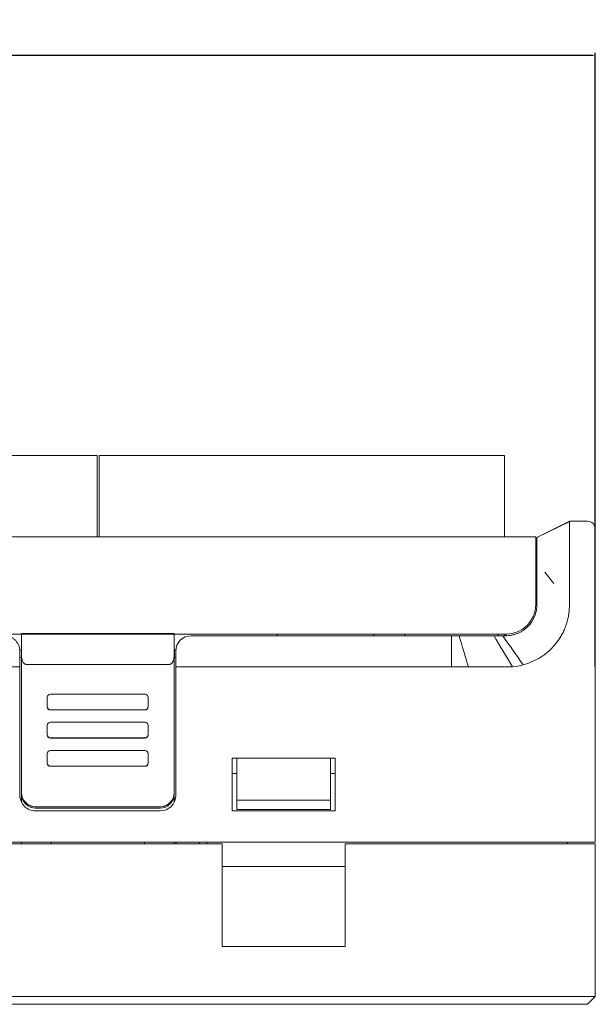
# Model space of a CAD drawing. Header units: millimetres. Extents: x -1146 to -167, y 277 to 699.
# Tile 40 of 40: x -421 to -384, y 541 to 604. Entities that reach past the tile are written whole.
import ezdxf

# ---------------------------------------------------------------- set-up
doc = ezdxf.new("R2010")
doc.units = ezdxf.units.MM
doc.header["$MEASUREMENT"] = 0
doc.dimstyles.get("Standard").update_dxf_attribs({"dimtxt": 3.5, "dimasz": 0.18, "dimexe": 0.18, "dimexo": 0.0625, "dimgap": 0.09, "dimtad": 0, "dimtih": 1, "dimtoh": 1, "dimdec": 4, "dimzin": 0, "dimdsep": 46, "dimtxsty": 'Standard', "dimcen": 0.09, "dimadec": 0, "dimazin": 0, "dimtfac": 1, "dimtdec": 4, "dimtofl": 0, "dimtmove": 0, "dimatfit": 3, "dimfxl": 1, "dimtolj": 1, "dimtzin": 0, "dimarcsym": 0})

# ---------------------------------------------------------------- blocks, each defined once
blk = doc.blocks.new('*D6')
at = {"color": 0, "lineweight": -2}
for p, q in [((-489.673, 562.975), (-489.673, 601.903)), ((-489.493, 601.723), (-448.097, 601.723)), ((-384.353, 601.723), (-425.75, 601.723)), ((-384.173, 562.502), (-384.173, 601.903))]:
    blk.add_line(p, q, dxfattribs=at)
at = {"color": 0}
for points in [[(-489.493, 601.753), (-489.493, 601.693), (-489.673, 601.723)], [(-384.353, 601.693), (-384.353, 601.753), (-384.173, 601.723)]]:
    blk.add_solid(points, dxfattribs=at)
at = {"layer": 'Defpoints', "color": 0}
for p in [(-384.173, 601.723), (-489.673, 562.912), (-384.173, 562.439)]:
    blk.add_point(p, dxfattribs=at)
at = {"color": 0, "insert": (-436.923, 601.723), "char_height": 3.5, "attachment_point": 5}
blk.add_mtext('\\A1;105.5%%p1.0', dxfattribs=at)

msp = doc.modelspace()

# ---------------------------------------------------------------- linework, layer by layer
at = {"lineweight": 18}
for points in [[(-416.648, 576.064), (-416.648, 576.064), (-441.648, 576.064), (-441.648, 576.064)], [(-416.648, 576.064), (-416.648, 576.064), (-416.148, 576.064), (-416.148, 576.064)], [(-416.148, 576.064), (-416.148, 576.064), (-416.148, 570.838), (-416.148, 570.838)], [(-416.148, 570.838), (-416.148, 570.838), (-416.148, 576.064), (-416.148, 576.064)], [(-416.008, 576.064), (-416.008, 576.064), (-416.025, 576.064), (-416.025, 576.064)], [(-416.025, 576.064), (-416.025, 576.064), (-416.025, 570.838), (-416.025, 570.838)], [(-416.008, 570.838), (-416.008, 570.838), (-416.008, 576.064), (-416.008, 576.064)], [(-415.508, 576.064), (-415.508, 576.064), (-416.008, 576.064), (-416.008, 576.064)], [(-416.008, 576.064), (-416.008, 576.064), (-416.008, 570.838), (-416.008, 570.838)], [(-403.008, 576.064), (-403.008, 576.064), (-415.508, 576.064), (-415.508, 576.064)], [(-390.508, 576.064), (-390.508, 576.064), (-403.008, 576.064), (-403.008, 576.064)], [(-390.008, 576.064), (-390.008, 576.064), (-390.508, 576.064), (-390.508, 576.064)], [(-390.008, 576.064), (-390.008, 576.064), (-390.008, 570.838), (-390.008, 570.838)], [(-390.008, 570.838), (-390.008, 570.838), (-390.008, 576.064), (-390.008, 576.064)], [(-385.828, 571.838), (-385.828, 571.838), (-387.92, 570.791), (-387.92, 570.791)], [(-387.92, 570.789), (-387.92, 570.789), (-385.814, 571.825), (-385.814, 571.825)], [(-385.809, 571.846), (-385.809, 571.846), (-385.826, 571.838), (-385.826, 571.838)], [(-385.809, 571.846), (-385.809, 571.846), (-385.822, 571.84), (-385.822, 571.84)], [(-384.673, 571.838), (-384.673, 571.838), (-385.818, 571.838), (-385.818, 571.838)], [(-385.818, 571.838), (-385.811, 571.838), (-385.811, 571.833), (-385.815, 571.823)], [(-385.817, 571.838), (-385.817, 571.838), (-385.245, 571.838), (-385.245, 571.838)], [(-385.245, 571.838), (-385.245, 571.838), (-384.673, 571.838), (-384.673, 571.838)], [(-384.173, 571.338), (-384.173, 571.338), (-384.173, 568.838), (-384.173, 568.838)], [(-444.203, 570.838), (-444.203, 570.838), (-387.998, 570.838), (-387.998, 570.838)], [(-387.998, 570.838), (-387.998, 570.838), (-444.203, 570.838), (-444.203, 570.838)], [(-387.998, 570.838), (-387.998, 570.838), (-387.998, 568.838), (-387.998, 568.838)], [(-387.837, 570.832), (-387.837, 570.832), (-387.866, 570.821), (-387.866, 570.821)], [(-387.998, 568.838), (-387.998, 568.838), (-387.998, 566.488), (-387.998, 566.488)], [(-387.92, 568.111), (-387.92, 568.295), (-387.92, 568.479), (-387.92, 568.663)], [(-385.824, 568.838), (-385.83, 568.66), (-385.823, 568.482), (-385.824, 568.303)], [(-384.173, 568.838), (-384.173, 568.838), (-384.173, 551.243), (-384.173, 551.243)], [(-384.173, 568.838), (-384.173, 568.838), (-384.173, 551.243), (-384.173, 551.243)], [(-387.92, 567.008), (-387.92, 567.375), (-387.92, 567.743), (-387.92, 568.111)], [(-387.415, 568.576), (-387.415, 568.576), (-386.844, 567.847), (-386.844, 567.847)], [(-385.824, 568.303), (-385.827, 568.068), (-385.824, 567.832), (-385.826, 567.597)], [(-389.898, 564.588), (-388.849, 564.588), (-387.998, 565.438), (-387.998, 566.488)], [(-421.001, 564.588), (-421.001, 564.588), (-442.303, 564.588), (-442.303, 564.588)], [(-421.001, 564.595), (-421.001, 564.595), (-421.001, 564.64), (-421.001, 564.64)], [(-411.201, 564.64), (-411.201, 564.64), (-421.001, 564.64), (-421.001, 564.64)], [(-421.001, 564.594), (-421.001, 564.14), (-421.001, 563.686), (-421.001, 563.233)], [(-411.201, 564.594), (-414.467, 564.594), (-417.734, 564.594), (-421.001, 564.594)], [(-411.201, 564.64), (-411.201, 564.64), (-411.201, 564.595), (-411.201, 564.595)], [(-411.201, 563.233), (-411.201, 563.686), (-411.201, 564.14), (-411.201, 564.594)], [(-389.898, 564.588), (-389.898, 564.588), (-411.201, 564.588), (-411.201, 564.588)], [(-410.101, 564.488), (-410.653, 564.488), (-411.101, 564.04), (-411.101, 563.488)], [(-393.398, 564.488), (-393.398, 564.488), (-410.101, 564.488), (-410.101, 564.488)], [(-404.601, 564.588), (-404.601, 564.588), (-404.601, 564.488), (-404.601, 564.488)], [(-398.398, 564.588), (-398.398, 564.588), (-398.398, 564.488), (-398.398, 564.488)], [(-396.398, 564.588), (-396.398, 564.588), (-396.398, 564.488), (-396.398, 564.488)], [(-393.398, 564.488), (-393.398, 564.488), (-392.91, 564.488), (-392.91, 564.488)], [(-393.398, 564.488), (-393.398, 564.488), (-393.398, 562.488), (-393.398, 562.488)], [(-392.91, 564.488), (-392.714, 563.821), (-392.518, 563.155), (-392.322, 562.488)], [(-390.674, 564.488), (-390.488, 564.488), (-390.302, 564.488), (-390.115, 564.488)], [(-390.674, 564.488), (-390.282, 563.826), (-389.889, 563.163), (-389.497, 562.501)], [(-390.398, 564.588), (-390.398, 564.588), (-390.398, 564.488), (-390.398, 564.488)], [(-390.115, 564.488), (-390.05, 564.488), (-389.985, 564.488), (-389.92, 564.488)], [(-390.115, 564.488), (-389.677, 563.866), (-389.239, 563.244), (-388.802, 562.621)], [(-390.008, 564.588), (-390.008, 564.588), (-390.008, 564.488), (-390.008, 564.488)], [(-390.008, 564.488), (-390.008, 564.488), (-390.008, 564.588), (-390.008, 564.588)], [(-389.898, 564.49), (-389.898, 564.49), (-389.898, 564.588), (-389.898, 564.588)], [(-421.11, 563.588), (-421.11, 563.588), (-421.001, 563.588), (-421.001, 563.588)], [(-411.201, 563.588), (-411.201, 563.588), (-411.096, 563.588), (-411.096, 563.588)], [(-411.179, 563.088), (-411.179, 563.088), (-411.179, 563.588), (-411.179, 563.588)], [(-421.101, 562.488), (-421.101, 562.821), (-421.101, 563.155), (-421.101, 563.488)], [(-421.101, 563.088), (-421.101, 563.088), (-421.001, 563.088), (-421.001, 563.088)], [(-421.001, 554.403), (-421.001, 554.403), (-421.001, 563.233), (-421.001, 563.233)], [(-421.001, 554.403), (-421.001, 554.403), (-421.001, 563.226), (-421.001, 563.226)], [(-411.201, 563.233), (-411.201, 563.233), (-411.201, 554.403), (-411.201, 554.403)], [(-411.201, 563.226), (-411.201, 563.226), (-411.201, 554.403), (-411.201, 554.403)], [(-411.201, 563.088), (-411.201, 563.088), (-411.101, 563.088), (-411.101, 563.088)], [(-411.101, 563.488), (-411.101, 563.488), (-411.101, 562.488), (-411.101, 562.488)], [(-421.101, 554.246), (-421.101, 554.246), (-421.101, 562.488), (-421.101, 562.488)], [(-411.501, 562.649), (-411.501, 562.649), (-420.701, 562.649), (-420.701, 562.649)], [(-411.101, 562.488), (-411.101, 562.488), (-411.101, 554.246), (-411.101, 554.246)], [(-393.398, 562.488), (-393.398, 562.488), (-411.101, 562.488), (-411.101, 562.488)], [(-393.398, 562.488), (-393.398, 562.488), (-392.322, 562.488), (-392.322, 562.488)], [(-419.347, 560.542), (-419.347, 560.542), (-419.347, 559.942), (-419.347, 559.942)], [(-413.072, 560.741), (-413.072, 560.741), (-419.147, 560.741), (-419.147, 560.741)], [(-412.872, 559.942), (-412.872, 559.942), (-412.872, 560.542), (-412.872, 560.542)], [(-419.347, 559.942), (-419.347, 559.942), (-419.347, 559.926), (-419.347, 559.926)], [(-413.072, 559.726), (-412.962, 559.726), (-412.872, 559.815), (-412.872, 559.926)], [(-412.872, 559.945), (-412.872, 559.945), (-412.872, 559.926), (-412.872, 559.926)], [(-412.872, 559.942), (-412.872, 559.942), (-412.872, 559.926), (-412.872, 559.926)], [(-419.147, 559.743), (-419.147, 559.743), (-413.072, 559.743), (-413.072, 559.743)], [(-413.072, 559.726), (-413.072, 559.726), (-419.147, 559.726), (-419.147, 559.726)], [(-419.347, 558.735), (-419.347, 558.735), (-419.347, 558.135), (-419.347, 558.135)], [(-413.072, 558.934), (-413.072, 558.934), (-419.147, 558.934), (-419.147, 558.934)], [(-412.872, 558.135), (-412.872, 558.135), (-412.872, 558.735), (-412.872, 558.735)], [(-419.347, 558.119), (-419.347, 558.119), (-419.347, 558.135), (-419.347, 558.135)], [(-419.347, 558.135), (-419.347, 558.135), (-419.347, 558.119), (-419.347, 558.119)], [(-419.147, 557.936), (-419.147, 557.936), (-413.072, 557.936), (-413.072, 557.936)], [(-413.072, 557.919), (-413.072, 557.919), (-419.147, 557.919), (-419.147, 557.919)], [(-413.072, 557.919), (-412.962, 557.919), (-412.872, 558.008), (-412.872, 558.119)], [(-412.872, 558.138), (-412.872, 558.138), (-412.872, 558.119), (-412.872, 558.119)], [(-412.872, 558.135), (-412.872, 558.135), (-412.872, 558.119), (-412.872, 558.119)], [(-419.347, 556.928), (-419.347, 556.928), (-419.347, 556.329), (-419.347, 556.329)], [(-413.072, 557.127), (-413.072, 557.127), (-419.147, 557.127), (-419.147, 557.127)], [(-412.872, 556.329), (-412.872, 556.329), (-412.872, 556.928), (-412.872, 556.928)], [(-407.473, 556.643), (-407.473, 556.643), (-407.473, 553.243), (-407.473, 553.243)], [(-400.873, 556.643), (-400.873, 556.643), (-407.473, 556.643), (-407.473, 556.643)], [(-407.173, 556.031), (-407.173, 556.031), (-407.173, 556.643), (-407.173, 556.643)], [(-401.173, 556.643), (-401.173, 556.643), (-401.173, 556.031), (-401.173, 556.031)], [(-400.873, 553.243), (-400.873, 553.243), (-400.873, 556.643), (-400.873, 556.643)], [(-419.347, 556.329), (-419.347, 556.329), (-419.347, 556.312), (-419.347, 556.312)], [(-419.147, 556.129), (-419.147, 556.129), (-413.072, 556.129), (-413.072, 556.129)], [(-413.072, 556.112), (-413.072, 556.112), (-419.147, 556.112), (-419.147, 556.112)], [(-413.072, 556.112), (-412.962, 556.112), (-412.872, 556.202), (-412.872, 556.312)], [(-412.872, 556.331), (-412.872, 556.331), (-412.872, 556.312), (-412.872, 556.312)], [(-412.872, 556.329), (-412.872, 556.329), (-412.872, 556.312), (-412.872, 556.312)], [(-407.173, 553.943), (-407.173, 553.943), (-407.173, 556.031), (-407.173, 556.031)], [(-401.173, 556.031), (-401.173, 556.031), (-401.173, 553.943), (-401.173, 553.943)], [(-407.173, 555.643), (-407.173, 555.643), (-407.473, 555.643), (-407.473, 555.643)], [(-400.873, 555.643), (-400.873, 555.643), (-401.173, 555.643), (-401.173, 555.643)], [(-421.001, 554.329), (-421.001, 554.329), (-421.001, 554.403), (-421.001, 554.403)], [(-421.001, 554.403), (-420.992, 553.913), (-420.592, 553.52), (-420.101, 553.52)], [(-421.001, 553.81), (-421.001, 553.81), (-421.001, 554.329), (-421.001, 554.329)], [(-412.101, 553.52), (-411.61, 553.52), (-411.209, 553.913), (-411.201, 554.403)], [(-412.101, 553.246), (-411.548, 553.246), (-411.101, 553.694), (-411.101, 554.246)], [(-411.201, 554.403), (-411.201, 554.403), (-411.201, 554.329), (-411.201, 554.329)], [(-411.201, 554.403), (-411.201, 554.403), (-411.201, 554.329), (-411.201, 554.329)], [(-411.201, 553.81), (-411.201, 553.81), (-411.201, 554.329), (-411.201, 554.329)], [(-412.101, 553.52), (-412.101, 553.52), (-420.101, 553.52), (-420.101, 553.52)], [(-407.173, 553.943), (-407.173, 553.943), (-407.173, 553.343), (-407.173, 553.343)], [(-401.173, 553.943), (-401.173, 553.943), (-407.173, 553.943), (-407.173, 553.943)], [(-401.173, 553.343), (-401.173, 553.343), (-401.173, 553.943), (-401.173, 553.943)], [(-420.101, 553.43), (-420.101, 553.43), (-412.101, 553.43), (-412.101, 553.43)], [(-412.101, 553.246), (-412.101, 553.246), (-420.101, 553.246), (-420.101, 553.246)], [(-407.473, 553.243), (-407.473, 553.243), (-400.873, 553.243), (-400.873, 553.243)], [(-407.173, 553.343), (-407.173, 553.343), (-401.173, 553.343), (-401.173, 553.343)], [(-484.173, 551.243), (-484.173, 551.243), (-384.673, 551.243), (-384.673, 551.243)], [(-465.223, 551.143), (-465.223, 551.143), (-408.123, 551.143), (-408.123, 551.143)], [(-421.001, 551.143), (-421.001, 551.143), (-421.001, 551.243), (-421.001, 551.243)], [(-419.101, 551.143), (-419.101, 551.143), (-419.101, 551.243), (-419.101, 551.243)], [(-413.101, 551.243), (-413.101, 551.243), (-413.101, 551.143), (-413.101, 551.143)], [(-411.201, 551.143), (-411.201, 551.143), (-411.201, 551.243), (-411.201, 551.243)], [(-411.079, 551.243), (-411.079, 551.243), (-411.079, 551.143), (-411.079, 551.143)], [(-409.601, 551.243), (-409.601, 551.243), (-409.601, 551.143), (-409.601, 551.143)], [(-409.101, 551.243), (-409.101, 551.243), (-409.101, 551.143), (-409.101, 551.143)], [(-408.123, 544.545), (-408.123, 544.545), (-408.123, 551.143), (-408.123, 551.143)], [(-400.223, 551.143), (-400.223, 551.143), (-384.673, 551.143), (-384.673, 551.143)], [(-400.223, 551.143), (-400.223, 551.143), (-400.223, 544.545), (-400.223, 544.545)], [(-385.973, 551.243), (-385.973, 551.243), (-385.973, 551.143), (-385.973, 551.143)], [(-384.173, 551.243), (-384.173, 551.243), (-384.673, 551.243), (-384.673, 551.243)], [(-384.673, 551.143), (-384.673, 551.143), (-384.173, 551.143), (-384.173, 551.143)], [(-384.173, 551.143), (-384.173, 551.143), (-384.173, 541.338), (-384.173, 541.338)], [(-384.173, 551.143), (-384.173, 551.143), (-384.173, 541.338), (-384.173, 541.338)], [(-400.223, 549.688), (-400.223, 549.688), (-408.123, 549.688), (-408.123, 549.688)], [(-408.123, 544.545), (-408.123, 544.545), (-400.223, 544.545), (-400.223, 544.545)], [(-429.173, 541.338), (-429.173, 541.338), (-384.673, 541.338), (-384.673, 541.338)], [(-384.673, 540.838), (-384.673, 540.838), (-429.173, 540.838), (-429.173, 540.838)], [(-384.673, 540.838), (-384.673, 540.838), (-384.173, 541.338), (-384.173, 541.338)], [(-384.673, 541.338), (-384.673, 541.338), (-384.173, 541.338), (-384.173, 541.338)]]:
    msp.add_open_spline(points, degree=3, dxfattribs=at)
for points, knots in [([(-385.818, 571.838), (-385.824, 571.838), (-385.827, 571.838), (-385.828, 571.838), (-385.828, 571.838), (-385.828, 571.838), (-385.828, 571.838), (-385.828, 571.838)], [0, 0, 0, 0, 0.5, 0.5, 0.5, 0.5, 1, 1, 1, 1]), ([(-385.824, 568.838), (-385.822, 568.884), (-385.822, 568.93), (-385.822, 568.976), (-385.822, 568.976), (-385.823, 568.999), (-385.823, 569.022), (-385.824, 569.045), (-385.824, 569.045), (-385.824, 569.068), (-385.824, 569.091), (-385.825, 569.114), (-385.825, 569.114), (-385.826, 569.205), (-385.827, 569.296), (-385.827, 569.385), (-385.827, 569.385), (-385.827, 569.475), (-385.827, 569.564), (-385.827, 569.653), (-385.827, 569.653), (-385.827, 569.697), (-385.826, 569.741), (-385.826, 569.785), (-385.826, 569.785), (-385.826, 569.807), (-385.826, 569.829), (-385.826, 569.851), (-385.826, 569.851), (-385.826, 569.872), (-385.826, 569.894), (-385.825, 569.915), (-385.825, 569.915), (-385.825, 570.002), (-385.825, 570.085), (-385.824, 570.167), (-385.824, 570.167), (-385.824, 570.249), (-385.824, 570.329), (-385.824, 570.407), (-385.824, 570.407), (-385.824, 570.485), (-385.824, 570.561), (-385.825, 570.635), (-385.825, 570.635), (-385.825, 570.672), (-385.825, 570.709), (-385.825, 570.744), (-385.825, 570.744), (-385.826, 570.78), (-385.826, 570.815), (-385.826, 570.849), (-385.826, 570.849), (-385.827, 570.917), (-385.827, 570.982), (-385.828, 571.044), (-385.828, 571.044), (-385.828, 571.106), (-385.828, 571.165), (-385.828, 571.22), (-385.828, 571.22), (-385.828, 571.248), (-385.828, 571.275), (-385.828, 571.301), (-385.828, 571.301), (-385.828, 571.315), (-385.827, 571.328), (-385.827, 571.34), (-385.827, 571.34), (-385.827, 571.353), (-385.827, 571.366), (-385.827, 571.378), (-385.827, 571.378), (-385.826, 571.427), (-385.825, 571.472), (-385.825, 571.514), (-385.825, 571.514), (-385.825, 571.555), (-385.825, 571.593), (-385.826, 571.627), (-385.826, 571.627), (-385.826, 571.66), (-385.826, 571.69), (-385.826, 571.716), (-385.826, 571.716), (-385.826, 571.729), (-385.825, 571.741), (-385.825, 571.752), (-385.825, 571.752), (-385.825, 571.757), (-385.825, 571.763), (-385.824, 571.768), (-385.824, 571.768), (-385.824, 571.773), (-385.824, 571.777), (-385.823, 571.782), (-385.823, 571.782), (-385.823, 571.791), (-385.822, 571.799), (-385.82, 571.805), (-385.82, 571.805), (-385.82, 571.809), (-385.819, 571.812), (-385.818, 571.815), (-385.818, 571.815), (-385.817, 571.818), (-385.816, 571.82), (-385.815, 571.823)], [0, 0, 0, 0, 0.037037, 0.037037, 0.037037, 0.037037, 0.074074, 0.074074, 0.074074, 0.074074, 0.111111, 0.111111, 0.111111, 0.111111, 0.148148, 0.148148, 0.148148, 0.148148, 0.185185, 0.185185, 0.185185, 0.185185, 0.222222, 0.222222, 0.222222, 0.222222, 0.259259, 0.259259, 0.259259, 0.259259, 0.296296, 0.296296, 0.296296, 0.296296, 0.333333, 0.333333, 0.333333, 0.333333, 0.37037, 0.37037, 0.37037, 0.37037, 0.407407, 0.407407, 0.407407, 0.407407, 0.444444, 0.444444, 0.444444, 0.444444, 0.481481, 0.481481, 0.481481, 0.481481, 0.518519, 0.518519, 0.518519, 0.518519, 0.555556, 0.555556, 0.555556, 0.555556, 0.592593, 0.592593, 0.592593, 0.592593, 0.62963, 0.62963, 0.62963, 0.62963, 0.666667, 0.666667, 0.666667, 0.666667, 0.703704, 0.703704, 0.703704, 0.703704, 0.740741, 0.740741, 0.740741, 0.740741, 0.777778, 0.777778, 0.777778, 0.777778, 0.814815, 0.814815, 0.814815, 0.814815, 0.851852, 0.851852, 0.851852, 0.851852, 0.888889, 0.888889, 0.888889, 0.888889, 0.925926, 0.925926, 0.925926, 0.925926, 0.962963, 0.962963, 0.962963, 0.962963, 1, 1, 1, 1]), ([(-384.173, 571.338), (-384.173, 571.471), (-384.226, 571.598), (-384.32, 571.692), (-384.32, 571.692), (-384.413, 571.785), (-384.541, 571.838), (-384.673, 571.838)], [0, 0, 0, 0, 0.5, 0.5, 0.5, 0.5, 1, 1, 1, 1]), ([(-387.92, 568.663), (-387.92, 568.824), (-387.92, 568.985), (-387.92, 569.144), (-387.92, 569.144), (-387.92, 569.184), (-387.92, 569.223), (-387.92, 569.263), (-387.92, 569.263), (-387.92, 569.302), (-387.92, 569.341), (-387.92, 569.38), (-387.92, 569.38), (-387.92, 569.4), (-387.92, 569.419), (-387.92, 569.439), (-387.92, 569.439), (-387.92, 569.458), (-387.92, 569.477), (-387.92, 569.496), (-387.92, 569.496), (-387.92, 569.534), (-387.92, 569.572), (-387.92, 569.608), (-387.92, 569.608), (-387.92, 569.682), (-387.92, 569.753), (-387.92, 569.822), (-387.92, 569.822), (-387.92, 569.891), (-387.92, 569.958), (-387.92, 570.022), (-387.92, 570.022), (-387.92, 570.054), (-387.92, 570.086), (-387.92, 570.116), (-387.92, 570.116), (-387.92, 570.147), (-387.92, 570.177), (-387.92, 570.206), (-387.92, 570.206), (-387.92, 570.263), (-387.92, 570.318), (-387.92, 570.368), (-387.92, 570.368), (-387.92, 570.394), (-387.92, 570.418), (-387.92, 570.441), (-387.92, 570.441), (-387.92, 570.465), (-387.92, 570.488), (-387.92, 570.509), (-387.92, 570.509), (-387.92, 570.552), (-387.92, 570.591), (-387.92, 570.625), (-387.92, 570.625), (-387.92, 570.659), (-387.92, 570.688), (-387.92, 570.713), (-387.92, 570.713), (-387.92, 570.725), (-387.92, 570.737), (-387.92, 570.746), (-387.92, 570.746), (-387.92, 570.751), (-387.92, 570.756), (-387.92, 570.76), (-387.92, 570.76), (-387.92, 570.764), (-387.92, 570.768), (-387.92, 570.771), (-387.92, 570.771), (-387.92, 570.798), (-387.92, 570.801), (-387.92, 570.798), (-387.92, 570.798), (-387.92, 570.796), (-387.92, 570.786), (-387.92, 570.788)], [0, 0, 0, 0, 0.05, 0.05, 0.05, 0.05, 0.1, 0.1, 0.1, 0.1, 0.15, 0.15, 0.15, 0.15, 0.2, 0.2, 0.2, 0.2, 0.25, 0.25, 0.25, 0.25, 0.3, 0.3, 0.3, 0.3, 0.35, 0.35, 0.35, 0.35, 0.4, 0.4, 0.4, 0.4, 0.45, 0.45, 0.45, 0.45, 0.5, 0.5, 0.5, 0.5, 0.55, 0.55, 0.55, 0.55, 0.6, 0.6, 0.6, 0.6, 0.65, 0.65, 0.65, 0.65, 0.7, 0.7, 0.7, 0.7, 0.75, 0.75, 0.75, 0.75, 0.8, 0.8, 0.8, 0.8, 0.85, 0.85, 0.85, 0.85, 0.9, 0.9, 0.9, 0.9, 0.95, 0.95, 0.95, 0.95, 1, 1, 1, 1]), ([(-385.826, 567.597), (-385.828, 567.362), (-385.825, 567.126), (-385.824, 566.891), (-385.824, 566.891), (-385.824, 566.655), (-385.827, 566.42), (-385.841, 566.185)], [0, 0, 0, 0, 0.5, 0.5, 0.5, 0.5, 1, 1, 1, 1]), ([(-387.92, 567.008), (-387.92, 566.921), (-387.92, 566.834), (-387.92, 566.748), (-387.92, 566.748), (-387.92, 566.661), (-387.92, 566.575), (-387.92, 566.488)], [0, 0, 0, 0, 0.5, 0.5, 0.5, 0.5, 1, 1, 1, 1]), ([(-387.92, 566.488), (-387.92, 566.422), (-387.923, 566.357), (-387.93, 566.292), (-387.93, 566.292), (-387.936, 566.227), (-387.946, 566.162), (-387.958, 566.098), (-387.958, 566.098), (-387.971, 566.034), (-387.987, 565.971), (-388.006, 565.908), (-388.006, 565.908), (-388.015, 565.877), (-388.026, 565.846), (-388.037, 565.815), (-388.037, 565.815), (-388.048, 565.784), (-388.06, 565.753), (-388.072, 565.723), (-388.072, 565.723), (-388.122, 565.602), (-388.184, 565.487), (-388.256, 565.378), (-388.256, 565.378), (-388.274, 565.351), (-388.293, 565.324), (-388.313, 565.298), (-388.313, 565.298), (-388.322, 565.285), (-388.332, 565.271), (-388.342, 565.258), (-388.342, 565.258), (-388.353, 565.245), (-388.363, 565.233), (-388.373, 565.22), (-388.373, 565.22), (-388.415, 565.169), (-388.459, 565.12), (-388.505, 565.074), (-388.505, 565.074), (-388.597, 564.982), (-388.698, 564.899), (-388.807, 564.826), (-388.807, 564.826), (-388.835, 564.808), (-388.862, 564.79), (-388.891, 564.773), (-388.891, 564.773), (-388.919, 564.756), (-388.947, 564.74), (-388.976, 564.725), (-388.976, 564.725), (-389.034, 564.694), (-389.093, 564.666), (-389.153, 564.641), (-389.153, 564.641), (-389.213, 564.616), (-389.274, 564.594), (-389.337, 564.575), (-389.337, 564.575), (-389.368, 564.565), (-389.4, 564.557), (-389.432, 564.549), (-389.432, 564.549), (-389.464, 564.541), (-389.496, 564.533), (-389.528, 564.527), (-389.528, 564.527), (-389.56, 564.52), (-389.593, 564.515), (-389.625, 564.51), (-389.625, 564.51), (-389.658, 564.505), (-389.69, 564.501), (-389.723, 564.498), (-389.723, 564.498), (-389.788, 564.491), (-389.854, 564.488), (-389.92, 564.488)], [0, 0, 0, 0, 0.05, 0.05, 0.05, 0.05, 0.1, 0.1, 0.1, 0.1, 0.15, 0.15, 0.15, 0.15, 0.2, 0.2, 0.2, 0.2, 0.25, 0.25, 0.25, 0.25, 0.3, 0.3, 0.3, 0.3, 0.35, 0.35, 0.35, 0.35, 0.4, 0.4, 0.4, 0.4, 0.45, 0.45, 0.45, 0.45, 0.5, 0.5, 0.5, 0.5, 0.55, 0.55, 0.55, 0.55, 0.6, 0.6, 0.6, 0.6, 0.65, 0.65, 0.65, 0.65, 0.7, 0.7, 0.7, 0.7, 0.75, 0.75, 0.75, 0.75, 0.8, 0.8, 0.8, 0.8, 0.85, 0.85, 0.85, 0.85, 0.9, 0.9, 0.9, 0.9, 0.95, 0.95, 0.95, 0.95, 1, 1, 1, 1]), ([(-388.802, 562.621), (-388.601, 562.675), (-388.406, 562.743), (-388.219, 562.825), (-388.219, 562.825), (-388.031, 562.907), (-387.85, 563.004), (-387.675, 563.115), (-387.675, 563.115), (-387.653, 563.129), (-387.631, 563.143), (-387.61, 563.158), (-387.61, 563.158), (-387.588, 563.172), (-387.567, 563.187), (-387.545, 563.202), (-387.545, 563.202), (-387.503, 563.231), (-387.461, 563.261), (-387.42, 563.292), (-387.42, 563.292), (-387.337, 563.355), (-387.257, 563.42), (-387.18, 563.487), (-387.18, 563.487), (-387.026, 563.623), (-386.883, 563.77), (-386.751, 563.929), (-386.751, 563.929), (-386.718, 563.968), (-386.686, 564.009), (-386.655, 564.05), (-386.655, 564.05), (-386.623, 564.091), (-386.592, 564.133), (-386.562, 564.175), (-386.562, 564.175), (-386.502, 564.26), (-386.446, 564.346), (-386.393, 564.434), (-386.393, 564.434), (-386.34, 564.522), (-386.291, 564.612), (-386.245, 564.704), (-386.245, 564.704), (-386.2, 564.796), (-386.158, 564.89), (-386.119, 564.985), (-386.119, 564.985), (-386.08, 565.08), (-386.045, 565.177), (-386.013, 565.276), (-386.013, 565.276), (-386.006, 565.301), (-385.998, 565.326), (-385.99, 565.351), (-385.99, 565.351), (-385.983, 565.375), (-385.976, 565.4), (-385.969, 565.425), (-385.969, 565.425), (-385.955, 565.475), (-385.942, 565.525), (-385.931, 565.575), (-385.931, 565.575), (-385.907, 565.676), (-385.888, 565.777), (-385.873, 565.878), (-385.873, 565.878), (-385.858, 565.98), (-385.847, 566.082), (-385.841, 566.185)], [0, 0, 0, 0, 0.055556, 0.055556, 0.055556, 0.055556, 0.111111, 0.111111, 0.111111, 0.111111, 0.166667, 0.166667, 0.166667, 0.166667, 0.222222, 0.222222, 0.222222, 0.222222, 0.277778, 0.277778, 0.277778, 0.277778, 0.333333, 0.333333, 0.333333, 0.333333, 0.388889, 0.388889, 0.388889, 0.388889, 0.444444, 0.444444, 0.444444, 0.444444, 0.5, 0.5, 0.5, 0.5, 0.555556, 0.555556, 0.555556, 0.555556, 0.611111, 0.611111, 0.611111, 0.611111, 0.666667, 0.666667, 0.666667, 0.666667, 0.722222, 0.722222, 0.722222, 0.722222, 0.777778, 0.777778, 0.777778, 0.777778, 0.833333, 0.833333, 0.833333, 0.833333, 0.888889, 0.888889, 0.888889, 0.888889, 0.944444, 0.944444, 0.944444, 0.944444, 1, 1, 1, 1]), ([(-421.101, 563.488), (-421.101, 563.551), (-421.107, 563.612), (-421.118, 563.673), (-421.118, 563.673), (-421.124, 563.704), (-421.131, 563.734), (-421.139, 563.764), (-421.139, 563.764), (-421.148, 563.794), (-421.158, 563.824), (-421.17, 563.853), (-421.17, 563.853), (-421.193, 563.912), (-421.221, 563.969), (-421.255, 564.022), (-421.255, 564.022), (-421.272, 564.049), (-421.291, 564.075), (-421.31, 564.101), (-421.31, 564.101), (-421.33, 564.126), (-421.351, 564.151), (-421.374, 564.175), (-421.374, 564.175), (-421.419, 564.223), (-421.468, 564.266), (-421.522, 564.304), (-421.522, 564.304), (-421.549, 564.323), (-421.578, 564.341), (-421.607, 564.358), (-421.607, 564.358), (-421.621, 564.366), (-421.636, 564.374), (-421.652, 564.382), (-421.652, 564.382), (-421.667, 564.389), (-421.682, 564.396), (-421.698, 564.403), (-421.698, 564.403), (-421.761, 564.431), (-421.826, 564.452), (-421.893, 564.466), (-421.893, 564.466), (-421.927, 564.473), (-421.961, 564.479), (-421.996, 564.482), (-421.996, 564.482), (-422.031, 564.486), (-422.066, 564.488), (-422.101, 564.488)], [0, 0, 0, 0, 0.076923, 0.076923, 0.076923, 0.076923, 0.153846, 0.153846, 0.153846, 0.153846, 0.230769, 0.230769, 0.230769, 0.230769, 0.307692, 0.307692, 0.307692, 0.307692, 0.384615, 0.384615, 0.384615, 0.384615, 0.461538, 0.461538, 0.461538, 0.461538, 0.538462, 0.538462, 0.538462, 0.538462, 0.615385, 0.615385, 0.615385, 0.615385, 0.692308, 0.692308, 0.692308, 0.692308, 0.769231, 0.769231, 0.769231, 0.769231, 0.846154, 0.846154, 0.846154, 0.846154, 0.923077, 0.923077, 0.923077, 0.923077, 1, 1, 1, 1]), ([(-392.91, 564.488), (-392.791, 564.488), (-392.673, 564.488), (-392.554, 564.488), (-392.554, 564.488), (-392.427, 564.488), (-392.3, 564.488), (-392.173, 564.488), (-392.173, 564.488), (-392.046, 564.488), (-391.919, 564.488), (-391.792, 564.488)], [0, 0, 0, 0, 0.333333, 0.333333, 0.333333, 0.333333, 0.666667, 0.666667, 0.666667, 0.666667, 1, 1, 1, 1]), ([(-391.792, 564.488), (-391.733, 564.488), (-391.674, 564.488), (-391.615, 564.488), (-391.615, 564.488), (-391.551, 564.488), (-391.488, 564.488), (-391.424, 564.488), (-391.424, 564.488), (-391.361, 564.488), (-391.297, 564.488), (-391.233, 564.488)], [0, 0, 0, 0, 0.333333, 0.333333, 0.333333, 0.333333, 0.666667, 0.666667, 0.666667, 0.666667, 1, 1, 1, 1]), ([(-391.233, 564.488), (-391.174, 564.488), (-391.115, 564.488), (-391.055, 564.488), (-391.055, 564.488), (-390.992, 564.488), (-390.928, 564.488), (-390.865, 564.488), (-390.865, 564.488), (-390.801, 564.488), (-390.738, 564.488), (-390.674, 564.488)], [0, 0, 0, 0, 0.333333, 0.333333, 0.333333, 0.333333, 0.666667, 0.666667, 0.666667, 0.666667, 1, 1, 1, 1]), ([(-421.001, 563.233), (-421, 563.203), (-420.999, 563.172), (-420.997, 563.142), (-420.997, 563.142), (-420.995, 563.114), (-420.992, 563.085), (-420.987, 563.056), (-420.987, 563.056), (-420.982, 563.029), (-420.977, 563.001), (-420.97, 562.974), (-420.97, 562.974), (-420.963, 562.948), (-420.955, 562.922), (-420.946, 562.896), (-420.946, 562.896), (-420.926, 562.842), (-420.9, 562.788), (-420.862, 562.741), (-420.862, 562.741), (-420.852, 562.728), (-420.841, 562.716), (-420.829, 562.705), (-420.829, 562.705), (-420.818, 562.695), (-420.806, 562.686), (-420.793, 562.678), (-420.793, 562.678), (-420.779, 562.669), (-420.764, 562.661), (-420.748, 562.656), (-420.748, 562.656), (-420.733, 562.652), (-420.717, 562.651), (-420.701, 562.649)], [0, 0, 0, 0, 0.111111, 0.111111, 0.111111, 0.111111, 0.222222, 0.222222, 0.222222, 0.222222, 0.333333, 0.333333, 0.333333, 0.333333, 0.444444, 0.444444, 0.444444, 0.444444, 0.555556, 0.555556, 0.555556, 0.555556, 0.666667, 0.666667, 0.666667, 0.666667, 0.777778, 0.777778, 0.777778, 0.777778, 0.888889, 0.888889, 0.888889, 0.888889, 1, 1, 1, 1]), ([(-411.501, 562.649), (-411.484, 562.649), (-411.468, 562.652), (-411.452, 562.657), (-411.452, 562.657), (-411.436, 562.662), (-411.422, 562.669), (-411.408, 562.678), (-411.408, 562.678), (-411.401, 562.682), (-411.395, 562.686), (-411.389, 562.691), (-411.389, 562.691), (-411.383, 562.696), (-411.377, 562.701), (-411.371, 562.706), (-411.371, 562.706), (-411.36, 562.717), (-411.35, 562.728), (-411.34, 562.74), (-411.34, 562.74), (-411.33, 562.752), (-411.322, 562.764), (-411.314, 562.777), (-411.314, 562.777), (-411.306, 562.789), (-411.298, 562.802), (-411.291, 562.815), (-411.291, 562.815), (-411.278, 562.841), (-411.266, 562.868), (-411.256, 562.895), (-411.256, 562.895), (-411.246, 562.923), (-411.238, 562.95), (-411.231, 562.978), (-411.231, 562.978), (-411.224, 563.006), (-411.218, 563.034), (-411.214, 563.062), (-411.214, 563.062), (-411.205, 563.118), (-411.201, 563.175), (-411.201, 563.233)], [0, 0, 0, 0, 0.090909, 0.090909, 0.090909, 0.090909, 0.181818, 0.181818, 0.181818, 0.181818, 0.272727, 0.272727, 0.272727, 0.272727, 0.363636, 0.363636, 0.363636, 0.363636, 0.454545, 0.454545, 0.454545, 0.454545, 0.545455, 0.545455, 0.545455, 0.545455, 0.636364, 0.636364, 0.636364, 0.636364, 0.727273, 0.727273, 0.727273, 0.727273, 0.818182, 0.818182, 0.818182, 0.818182, 0.909091, 0.909091, 0.909091, 0.909091, 1, 1, 1, 1]), ([(-421.101, 562.488), (-421.214, 562.488), (-421.327, 562.488), (-421.44, 562.488), (-421.44, 562.488), (-425.348, 562.488), (-429.253, 562.488), (-433.155, 562.488), (-433.155, 562.488), (-434.04, 562.488), (-434.925, 562.488), (-435.875, 562.488), (-435.875, 562.488), (-436.826, 562.488), (-437.841, 562.488), (-438.836, 562.488), (-438.836, 562.488), (-439.831, 562.488), (-440.806, 562.489), (-441.795, 562.486)], [0, 0, 0, 0, 0.2, 0.2, 0.2, 0.2, 0.4, 0.4, 0.4, 0.4, 0.6, 0.6, 0.6, 0.6, 0.8, 0.8, 0.8, 0.8, 1, 1, 1, 1]), ([(-392.322, 562.488), (-392.322, 562.488), (-392.322, 562.488), (-392.322, 562.488), (-392.322, 562.488), (-391.85, 562.488), (-391.38, 562.488), (-390.909, 562.488)], [0, 0, 0, 0, 0.5, 0.5, 0.5, 0.5, 1, 1, 1, 1]), ([(-390.909, 562.488), (-390.909, 562.488), (-390.909, 562.488), (-390.909, 562.488), (-390.909, 562.488), (-390.674, 562.488), (-390.438, 562.487), (-390.203, 562.489)], [0, 0, 0, 0, 0.5, 0.5, 0.5, 0.5, 1, 1, 1, 1]), ([(-390.203, 562.489), (-390.203, 562.489), (-390.203, 562.489), (-390.203, 562.489), (-390.203, 562.489), (-389.967, 562.49), (-389.731, 562.481), (-389.497, 562.501)], [0, 0, 0, 0, 0.5, 0.5, 0.5, 0.5, 1, 1, 1, 1]), ([(-389.497, 562.501), (-389.497, 562.501), (-389.497, 562.501), (-389.497, 562.501), (-389.497, 562.501), (-389.262, 562.521), (-389.029, 562.561), (-388.802, 562.621)], [0, 0, 0, 0, 0.5, 0.5, 0.5, 0.5, 1, 1, 1, 1]), ([(-419.147, 560.741), (-419.2, 560.741), (-419.251, 560.72), (-419.288, 560.683), (-419.288, 560.683), (-419.326, 560.645), (-419.347, 560.595), (-419.347, 560.542)], [0, 0, 0, 0, 0.5, 0.5, 0.5, 0.5, 1, 1, 1, 1]), ([(-412.872, 560.542), (-412.872, 560.595), (-412.893, 560.645), (-412.931, 560.683), (-412.931, 560.683), (-412.968, 560.72), (-413.019, 560.741), (-413.072, 560.741)], [0, 0, 0, 0, 0.5, 0.5, 0.5, 0.5, 1, 1, 1, 1]), ([(-419.347, 559.942), (-419.347, 559.889), (-419.326, 559.839), (-419.288, 559.801), (-419.288, 559.801), (-419.251, 559.764), (-419.2, 559.743), (-419.147, 559.743)], [0, 0, 0, 0, 0.5, 0.5, 0.5, 0.5, 1, 1, 1, 1]), ([(-419.347, 559.926), (-419.347, 559.873), (-419.326, 559.822), (-419.288, 559.784), (-419.288, 559.784), (-419.251, 559.747), (-419.2, 559.726), (-419.147, 559.726)], [0, 0, 0, 0, 0.5, 0.5, 0.5, 0.5, 1, 1, 1, 1]), ([(-413.072, 559.743), (-413.019, 559.743), (-412.968, 559.764), (-412.931, 559.801), (-412.931, 559.801), (-412.893, 559.839), (-412.872, 559.889), (-412.872, 559.942)], [0, 0, 0, 0, 0.5, 0.5, 0.5, 0.5, 1, 1, 1, 1]), ([(-419.147, 558.934), (-419.2, 558.934), (-419.251, 558.913), (-419.288, 558.876), (-419.288, 558.876), (-419.326, 558.838), (-419.347, 558.788), (-419.347, 558.735)], [0, 0, 0, 0, 0.5, 0.5, 0.5, 0.5, 1, 1, 1, 1]), ([(-412.872, 558.735), (-412.872, 558.788), (-412.893, 558.838), (-412.931, 558.876), (-412.931, 558.876), (-412.968, 558.913), (-413.019, 558.934), (-413.072, 558.934)], [0, 0, 0, 0, 0.5, 0.5, 0.5, 0.5, 1, 1, 1, 1]), ([(-419.347, 558.135), (-419.347, 558.082), (-419.326, 558.032), (-419.288, 557.994), (-419.288, 557.994), (-419.251, 557.957), (-419.2, 557.936), (-419.147, 557.936)], [0, 0, 0, 0, 0.5, 0.5, 0.5, 0.5, 1, 1, 1, 1]), ([(-419.347, 558.119), (-419.347, 558.066), (-419.326, 558.015), (-419.288, 557.978), (-419.288, 557.978), (-419.251, 557.94), (-419.2, 557.919), (-419.147, 557.919)], [0, 0, 0, 0, 0.5, 0.5, 0.5, 0.5, 1, 1, 1, 1]), ([(-413.072, 557.936), (-413.019, 557.936), (-412.968, 557.957), (-412.931, 557.994), (-412.931, 557.994), (-412.893, 558.032), (-412.872, 558.082), (-412.872, 558.135)], [0, 0, 0, 0, 0.5, 0.5, 0.5, 0.5, 1, 1, 1, 1]), ([(-419.147, 557.127), (-419.2, 557.127), (-419.251, 557.106), (-419.288, 557.069), (-419.288, 557.069), (-419.326, 557.031), (-419.347, 556.981), (-419.347, 556.928)], [0, 0, 0, 0, 0.5, 0.5, 0.5, 0.5, 1, 1, 1, 1]), ([(-412.872, 556.928), (-412.872, 556.981), (-412.893, 557.031), (-412.931, 557.069), (-412.931, 557.069), (-412.968, 557.106), (-413.019, 557.127), (-413.072, 557.127)], [0, 0, 0, 0, 0.5, 0.5, 0.5, 0.5, 1, 1, 1, 1]), ([(-419.347, 556.329), (-419.347, 556.276), (-419.326, 556.225), (-419.288, 556.187), (-419.288, 556.187), (-419.251, 556.15), (-419.2, 556.129), (-419.147, 556.129)], [0, 0, 0, 0, 0.5, 0.5, 0.5, 0.5, 1, 1, 1, 1]), ([(-419.347, 556.312), (-419.347, 556.259), (-419.326, 556.208), (-419.288, 556.171), (-419.288, 556.171), (-419.251, 556.133), (-419.2, 556.112), (-419.147, 556.112)], [0, 0, 0, 0, 0.5, 0.5, 0.5, 0.5, 1, 1, 1, 1]), ([(-413.072, 556.129), (-413.019, 556.129), (-412.968, 556.15), (-412.931, 556.187), (-412.931, 556.187), (-412.893, 556.225), (-412.872, 556.276), (-412.872, 556.329)], [0, 0, 0, 0, 0.5, 0.5, 0.5, 0.5, 1, 1, 1, 1]), ([(-421.101, 554.246), (-421.101, 553.981), (-420.995, 553.727), (-420.808, 553.539), (-420.808, 553.539), (-420.62, 553.352), (-420.366, 553.246), (-420.101, 553.246)], [0, 0, 0, 0, 0.5, 0.5, 0.5, 0.5, 1, 1, 1, 1]), ([(-420.101, 553.504), (-420.16, 553.504), (-420.219, 553.51), (-420.276, 553.521), (-420.276, 553.521), (-420.305, 553.527), (-420.333, 553.534), (-420.362, 553.543), (-420.362, 553.543), (-420.39, 553.551), (-420.418, 553.561), (-420.445, 553.573), (-420.445, 553.573), (-420.5, 553.595), (-420.551, 553.623), (-420.6, 553.655), (-420.6, 553.655), (-420.612, 553.663), (-420.624, 553.672), (-420.636, 553.681), (-420.636, 553.681), (-420.648, 553.689), (-420.66, 553.699), (-420.671, 553.708), (-420.671, 553.708), (-420.694, 553.727), (-420.716, 553.746), (-420.737, 553.767), (-420.737, 553.767), (-420.778, 553.809), (-420.816, 553.854), (-420.849, 553.903), (-420.849, 553.903), (-420.857, 553.915), (-420.865, 553.928), (-420.872, 553.94), (-420.872, 553.94), (-420.88, 553.953), (-420.887, 553.966), (-420.894, 553.979), (-420.894, 553.979), (-420.908, 554.005), (-420.921, 554.031), (-420.932, 554.058), (-420.932, 554.058), (-420.943, 554.085), (-420.953, 554.113), (-420.962, 554.141), (-420.962, 554.141), (-420.966, 554.155), (-420.97, 554.169), (-420.973, 554.184), (-420.973, 554.184), (-420.977, 554.198), (-420.98, 554.212), (-420.983, 554.227), (-420.983, 554.227), (-420.995, 554.285), (-421.001, 554.344), (-421.001, 554.403)], [0, 0, 0, 0, 0.066667, 0.066667, 0.066667, 0.066667, 0.133333, 0.133333, 0.133333, 0.133333, 0.2, 0.2, 0.2, 0.2, 0.266667, 0.266667, 0.266667, 0.266667, 0.333333, 0.333333, 0.333333, 0.333333, 0.4, 0.4, 0.4, 0.4, 0.466667, 0.466667, 0.466667, 0.466667, 0.533333, 0.533333, 0.533333, 0.533333, 0.6, 0.6, 0.6, 0.6, 0.666667, 0.666667, 0.666667, 0.666667, 0.733333, 0.733333, 0.733333, 0.733333, 0.8, 0.8, 0.8, 0.8, 0.866667, 0.866667, 0.866667, 0.866667, 0.933333, 0.933333, 0.933333, 0.933333, 1, 1, 1, 1]), ([(-421.001, 554.329), (-421.001, 554.09), (-420.906, 553.862), (-420.737, 553.693), (-420.737, 553.693), (-420.568, 553.524), (-420.339, 553.43), (-420.101, 553.43)], [0, 0, 0, 0, 0.5, 0.5, 0.5, 0.5, 1, 1, 1, 1]), ([(-411.201, 554.403), (-411.201, 554.344), (-411.207, 554.285), (-411.218, 554.228), (-411.218, 554.228), (-411.224, 554.199), (-411.231, 554.171), (-411.239, 554.142), (-411.239, 554.142), (-411.248, 554.114), (-411.258, 554.086), (-411.269, 554.059), (-411.269, 554.059), (-411.292, 554.005), (-411.319, 553.953), (-411.352, 553.904), (-411.352, 553.904), (-411.36, 553.892), (-411.369, 553.88), (-411.377, 553.868), (-411.377, 553.868), (-411.386, 553.856), (-411.395, 553.845), (-411.405, 553.833), (-411.405, 553.833), (-411.424, 553.81), (-411.443, 553.788), (-411.464, 553.768), (-411.464, 553.768), (-411.506, 553.726), (-411.551, 553.689), (-411.6, 553.656), (-411.6, 553.656), (-411.612, 553.648), (-411.625, 553.64), (-411.637, 553.632), (-411.637, 553.632), (-411.65, 553.625), (-411.663, 553.617), (-411.676, 553.611), (-411.676, 553.611), (-411.702, 553.597), (-411.728, 553.584), (-411.756, 553.573), (-411.756, 553.573), (-411.783, 553.562), (-411.81, 553.552), (-411.838, 553.543), (-411.838, 553.543), (-411.852, 553.539), (-411.867, 553.535), (-411.881, 553.531), (-411.881, 553.531), (-411.895, 553.528), (-411.91, 553.524), (-411.924, 553.522), (-411.924, 553.522), (-411.982, 553.51), (-412.041, 553.504), (-412.101, 553.504)], [0, 0, 0, 0, 0.066667, 0.066667, 0.066667, 0.066667, 0.133333, 0.133333, 0.133333, 0.133333, 0.2, 0.2, 0.2, 0.2, 0.266667, 0.266667, 0.266667, 0.266667, 0.333333, 0.333333, 0.333333, 0.333333, 0.4, 0.4, 0.4, 0.4, 0.466667, 0.466667, 0.466667, 0.466667, 0.533333, 0.533333, 0.533333, 0.533333, 0.6, 0.6, 0.6, 0.6, 0.666667, 0.666667, 0.666667, 0.666667, 0.733333, 0.733333, 0.733333, 0.733333, 0.8, 0.8, 0.8, 0.8, 0.866667, 0.866667, 0.866667, 0.866667, 0.933333, 0.933333, 0.933333, 0.933333, 1, 1, 1, 1]), ([(-412.101, 553.43), (-411.862, 553.43), (-411.633, 553.524), (-411.464, 553.693), (-411.464, 553.693), (-411.295, 553.862), (-411.201, 554.09), (-411.201, 554.329)], [0, 0, 0, 0, 0.5, 0.5, 0.5, 0.5, 1, 1, 1, 1])]:
    msp.add_open_spline(points, degree=3, knots=knots, dxfattribs=at)

# ---------------------------------------------------------------- dimensions: what is measured, and where the dimension line sits
at = {"color": 1}
dim = msp.add_linear_dim(base=(-384.173, 601.723), p1=(-489.673, 562.912), p2=(-384.173, 562.439), dimstyle='Standard', override={"dimdec": 1, "dimtxsty": 'Standard', "dimtol": 1, "dimtp": 1, "dimtm": 1, "dimtdec": 1}, dxfattribs=at)
dim.commit()
dim.dimension.update_dxf_attribs({"geometry": '*D6', "text_midpoint": (-436.923, 601.723)})

doc.saveas('drawing.dxf')
